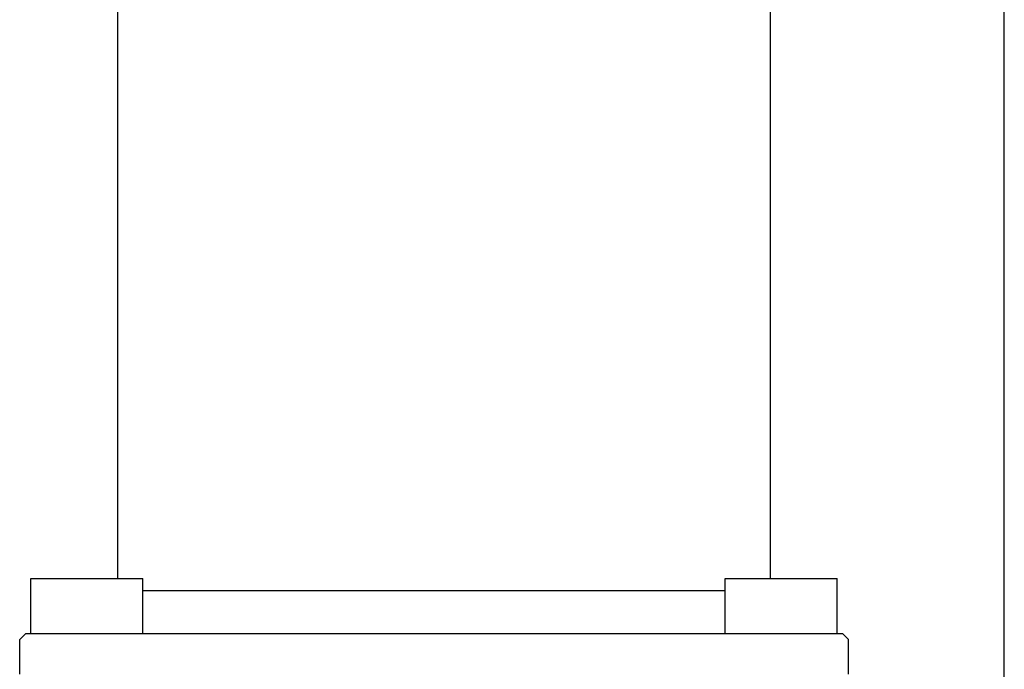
# Model space of a CAD drawing. Header units: millimetres. Extents: x 2329 to 5782, y 1296 to 2780.
# Tile 60 of 123: x 3739 to 3787, y 1722 to 1753. Entities that reach past the tile are written whole.
import ezdxf

# ---------------------------------------------------------------- set-up
doc = ezdxf.new("R2010")
doc.units = ezdxf.units.MM
doc.header["$LTSCALE"] = 0.3
doc.layers.add('00_COMPONENTS', color=7, linetype='Continuous')

msp = doc.modelspace()

# ---------------------------------------------------------------- linework, layer by layer
at = {"color": 8}
msp.add_line((3787.01, 1695.19327), (3787.01, 1810.04715), dxfattribs=at)
at = {"layer": '00_COMPONENTS', "lineweight": 30}
for p, q in [((3775.51, 1786.19597), (3775.51, 1726.01811)), ((3743.47, 1757.63149), (3743.47, 1726.01811)), ((3739.21, 1726.01811), (3744.71, 1726.01811)), ((3739.21, 1723.31811), (3739.21, 1726.01811)), ((3744.71, 1723.31811), (3744.71, 1726.01811)), ((3773.31, 1726.01811), (3778.81, 1726.01811)), ((3773.31, 1723.31811), (3773.31, 1726.01811)), ((3778.81, 1723.31811), (3778.81, 1726.01811)), ((3744.71, 1725.42702), (3773.31, 1725.42702)), ((3738.96, 1723.31811), (3738.66, 1723.01811)), ((3738.96, 1723.31811), (3779.06, 1723.31811)), ((3779.06, 1723.31811), (3779.36, 1723.01811)), ((3738.66, 1721.31811), (3738.66, 1723.01811)), ((3779.36, 1721.31811), (3779.36, 1723.01811))]:
    msp.add_line(p, q, dxfattribs=at)

doc.saveas('drawing.dxf')
